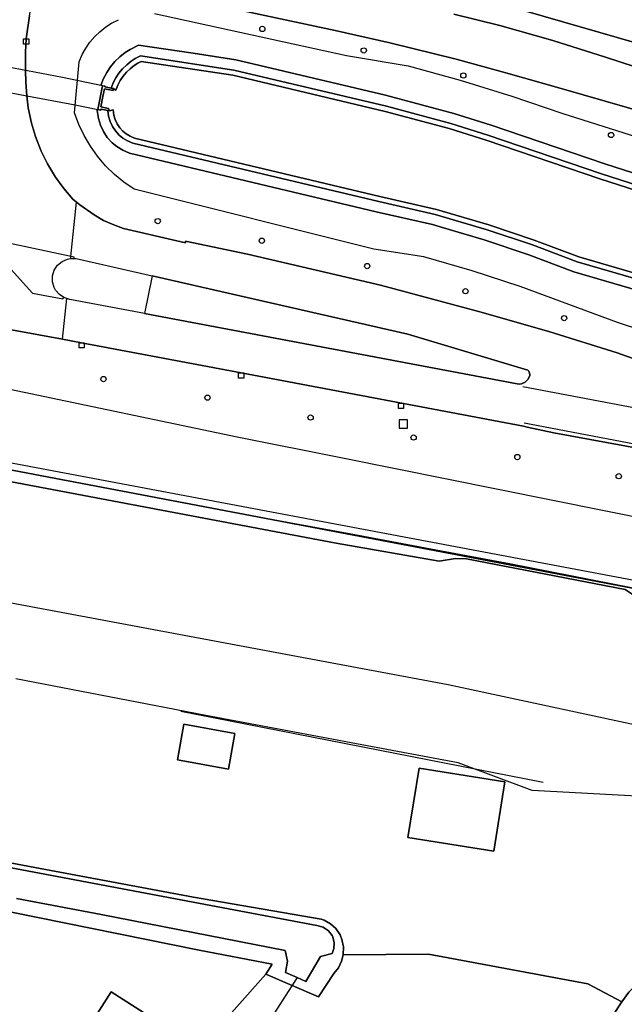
# Model space of a CAD drawing. Header units: metres. Extents: x 108000 to 109000, y 423600 to 424200.
# Tile 47 of 106: x 108384 to 108442, y 423937 to 424031. Entities that reach past the tile are written whole.
import ezdxf

# ---------------------------------------------------------------- set-up
doc = ezdxf.new("R2010")
doc.units = ezdxf.units.M
doc.header["$MEASUREMENT"] = 0
for name, color, linetype in [('Duiker', 10, 'Continuous'), ('Erf', 10, 'Continuous'), ('Fietspad', 10, 'Continuous'), ('grasland agrarisch', 10, 'Continuous'), ('grasland overig', 10, 'Continuous'), ('groenvoorziening', 10, 'Continuous'), ('Hek', 10, 'Continuous'), ('inspectie- _rioolput', 10, 'Continuous'), ('kolk', 10, 'Continuous'), ('Muur', 10, 'Continuous'), ('oever_ slootkant', 10, 'Continuous'), ('pand', 10, 'Continuous'), ('rietland', 10, 'Continuous'), ('rijbaan lokale weg', 10, 'Continuous'), ('spoorbaan', 10, 'Continuous'), ('vegetatieobject', 10, 'Continuous'), ('Voetpad', 10, 'Continuous'), ('waterloop_ sloot', 10, 'Continuous'), ('Wegmarkering', 10, 'Continuous')]:
    doc.layers.add(name, color=color, linetype=linetype)

# ---------------------------------------------------------------- blocks, each defined once
blk = doc.blocks.new('138_ACAD_1_FMEBLOCK84')
at = {"layer": 'grasland overig', "color": 3, "true_color": 0x00f000}
for points in [[(59.155, -11.86), (99.284, -19.453), (109.075, -21.178), (110.62, -20.904), (111.65, -20.942), (126.735, -23.85), (128.085, -24.756), (130.099, -25.375), (163.106, -31.638), (164.539, -31.103), (165.65, -31.176), (169.181, -32.749), (201.634, -39.066), (224.307, -43.353), (225.761, -42.954), (226.594, -43.113), (227.47, -43.412), (228.951, -44.052), (260.195, -50.082), (284.456, -54.498), (288.62, -54.501), (291.216, -55.326), (299.903, -57.572), (313.278, -60.218)], [(314.89, -59.398), (295.831, -55.687), (291.926, -52.454), (285.612, -51.239), (280.645, -52.884), (219.883, -41.33), (57.622, -10.446), (11.975, -1.734), (-10.919, 2.538), (-39.438, 8.051), (-64.058, 12.757), (-92.04, 18.042), (-110.15, 21.407), (-138.518, 26.79), (-138.551, 26.796), (-139.222, 26.952), (-150.074, 29.017)]]:
    blk.add_lwpolyline(points, dxfattribs=at)

msp = doc.modelspace()

# ---------------------------------------------------------------- linework, layer by layer
at = {"layer": 'Duiker', "color": 12, "true_color": 0xc30000}
msp.add_line((108410.446, 423939.499), (108387.069, 423903.02), dxfattribs=at)
msp.add_lwpolyline([(108365.561, 424029.352), (108365.154, 424027.067), (108370.939, 424026.001), (108384.747, 424023.388), (108389.357, 424022.503), (108391.525, 424022.07), (108391.954, 424024.328), (108388.151, 424025.124), (108373.482, 424027.896), (108368.546, 424028.82), (108365.561, 424029.352)], dxfattribs=at)
at = {"layer": 'Erf', "color": 52, "true_color": 0xd2d200}
for points in [[(108432.196, 424031.419), (108470.669, 424020.333), (108526.113, 424009.695), (108551.275, 424004.931)], [(108513.231, 423944.279), (108500, 423946.627), (108476.799, 423951.159), (108462.118, 423954.027), (108449.758, 423956.373), (108432.783, 423957.286), (108425.753, 423959.932), (108416.61, 423961.624), (108401.762, 423964.436), (108397.013, 423965.335), (108383.73, 423967.918)], [(108399.696, 423963.592), (108404.536, 423962.709), (108403.918, 423959.322), (108399.079, 423960.204), (108399.696, 423963.592)], [(108422.056, 423959.432), (108430.199, 423958.118), (108429.135, 423951.522), (108420.991, 423952.837), (108422.056, 423959.432)], [(108368.581, 423953.168), (108385.527, 423949.962), (108400.597, 423947.142), (108412.749, 423945.064), (108413.014, 423944.967), (108413.624, 423944.624), (108414.14, 423944.153), (108414.536, 423943.576), (108414.709, 423943.133), (108414.852, 423942.409), (108414.835, 423941.671), (108422.928, 423941.724), (108438.094, 423938.891), (108441.312, 423937.19), (108441.992, 423938.108), (108442.713, 423938.794), (108443.534, 423939.355), (108444.434, 423939.778), (108445.39, 423940.051), (108446.5, 423940.219), (108447.501, 423940.201), (108448.487, 423940.023), (108458.345, 423938.153), (108479.313, 423934.264)], [(108387.683, 423911.539), (108379.242, 423916.921), (108392.774, 423938.14), (108401.214, 423932.758), (108407.474, 423939.828), (108408.076, 423940.773), (108401.136, 423942.109), (108383.296, 423945.732)]]:
    msp.add_lwpolyline(points, dxfattribs=at)
at = {"layer": 'Fietspad', "color": 255}
for points in [[(108404.106, 424031.711), (108414.077, 424029.597), (108419.278, 424028.414), (108425.574, 424026.865), (108430.277, 424025.576), (108435.553, 424024.066), (108443.92, 424021.671), (108453.457, 424018.949), (108455.333, 424018.38), (108457.641, 424017.745), (108468.033, 424014.842), (108470.005, 424014.369), (108471.558, 424013.996), (108473.344, 424013.605), (108474.884, 424013.315), (108489.417, 424010.527), (108493.861, 424009.638), (108523.094, 424004.094), (108550.294, 423998.88)], [(108563.896, 424009.168), (108563.482, 424008.487), (108562.713, 424007.529), (108561.3, 424006.089), (108560.139, 424005.05), (108559.034, 424004.293), (108557.848, 424003.673), (108556.595, 424003.199), (108555.296, 424002.878), (108553.967, 424002.714), (108552.628, 424002.71), (108551.298, 424002.865), (108512.61, 424010.181), (108474.984, 424017.358), (108469.229, 424018.53), (108462.701, 424020.025), (108461.281, 424020.391), (108456.048, 424021.841), (108450.861, 424023.446), (108439.756, 424027.06), (108434.762, 424028.633), (108429.723, 424030.053), (108425.345, 424031.153)]]:
    msp.add_lwpolyline(points, dxfattribs=at)
at = {"layer": 'grasland agrarisch', "color": 3, "true_color": 0x00f000}
msp.add_lwpolyline([(108440.456, 423935.901), (108441.312, 423937.19), (108438.094, 423938.891), (108422.928, 423941.724), (108414.835, 423941.671), (108414.687, 423941.047), (108414.382, 423940.422), (108413.943, 423939.883), (108412.496, 423937.659), (108407.474, 423939.828), (108401.214, 423932.758)], dxfattribs=at)
at = {"layer": 'groenvoorziening', "color": 3}
for points in [[(108550.294, 423998.88), (108523.094, 424004.094), (108493.861, 424009.638), (108489.417, 424010.527), (108474.884, 424013.315), (108473.344, 424013.605), (108471.558, 424013.996), (108470.005, 424014.369), (108468.033, 424014.842), (108457.641, 424017.745), (108455.333, 424018.38), (108453.457, 424018.949), (108443.92, 424021.671), (108435.553, 424024.066), (108430.277, 424025.576), (108425.574, 424026.865), (108419.278, 424028.414), (108414.077, 424029.597), (108404.106, 424031.711)], [(108385.003, 424030.975), (108384.71, 424028.802), (108384.644, 424027.541), (108384.631, 424025.789), (108384.66, 424024.687), (108384.747, 424023.388), (108384.876, 424022.234), (108385.194, 424020.77), (108385.582, 424019.497), (108386.134, 424018.106), (108386.725, 424016.912), (108387.496, 424015.629), (108388.272, 424014.548), (108389.13, 424013.53), (108389.468, 424013.27), (108389.806, 424013.011), (108391.165, 424012.057), (108392.064, 424011.516), (108393.021, 424011.092), (108393.959, 424010.739), (108399.859, 424009.401), (108399.852, 424009.546), (108405.749, 424008.315), (108418.385, 424005.368), (108427.811, 424002.839), (108434.369, 424000.959), (108440.881, 423998.927), (108444.177, 423997.768)], [(108396.911, 424031.208), (108415.16, 424027.199), (108420.993, 424026.215), (108425.948, 424024.862), (108430.859, 424023.354), (108435.72, 424021.694), (108454.802, 424015.629), (108458.687, 424014.444), (108462.616, 424013.414), (108464.682, 424012.929), (108504.713, 424005.431), (108561.698, 423994.123), (108562.278, 423994.029), (108563.251, 423993.745), (108564.167, 423993.311), (108565.004, 423992.738), (108565.74, 423992.041), (108566.357, 423991.237), (108566.841, 423990.347), (108567.178, 423989.391), (108567.361, 423988.394), (108567.386, 423987.381)], [(108445.712, 424000.225), (108440.914, 424001.825), (108431.659, 424005.225), (108427.096, 424006.723), (108422.486, 424008.067), (108417.739, 424008.801), (108394.959, 424014.496), (108393.993, 424015.16), (108393.088, 424015.906), (108392.251, 424016.728), (108391.49, 424017.62), (108390.809, 424018.575), (108390.213, 424019.586), (108389.709, 424020.644), (108389.289, 424021.768), (108389.738, 424026.614), (108390.028, 424027.296), (108390.333, 424027.854), (108390.75, 424028.467), (108391.23, 424029.032), (108391.687, 424029.474), (108392.268, 424029.935), (108392.802, 424030.279), (108393.462, 424030.617)], [(108446.642, 424003.75), (108436.77, 424006.639), (108432.493, 424008.243), (108428.218, 424009.677), (108424.358, 424010.812), (108423.311, 424011.12), (108417.976, 424012.343), (108394.51, 424017.929), (108393.884, 424018.195), (108393.316, 424018.545), (108392.864, 424018.918), (108392.413, 424019.41), (108392.038, 424019.968), (108391.751, 424020.577), (108391.559, 424021.22), (108391.448, 424021.983), (108391.525, 424022.07), (108391.954, 424024.328), (108391.825, 424024.457), (108392.05, 424025.019), (108392.167, 424025.241), (108392.353, 424025.594), (108392.716, 424026.136), (108393.133, 424026.636), (108393.601, 424027.09), (108394.11, 424027.488), (108394.575, 424027.785), (108395.392, 424028.2), (108400.566, 424027.419), (108404.638, 424026.805)], [(108404.638, 424026.805), (108418.849, 424023.425), (108419.187, 424023.345), (108425.336, 424021.708), (108428.9, 424020.575), (108439.698, 424016.911), (108452.2, 424012.878), (108455.736, 424011.828), (108459.305, 424010.932), (108462.91, 424010.191), (108463.652, 424010.071), (108487.302, 424004.959), (108507.308, 424001.42), (108548.189, 423993.767)], [(108548.807, 423969.964), (108496.911, 423979.801), (108451.775, 423988.208), (108434.859, 423991.322), (108432.317, 423991.871), (108431.966, 423991.937), (108405.145, 423997.015), (108389.972, 423999.887), (108388.167, 424000.229), (108359.02, 424005.567)], [(108396.687, 424006.265), (108395.938, 424002.667), (108431.361, 423995.971), (108431.576, 423995.95), (108431.789, 423995.976), (108432.142, 423996.127), (108432.42, 423996.414), (108432.562, 423996.775), (108432.57, 423996.913), (108432.468, 423997.168), (108432.368, 423997.264), (108420.966, 424000.704), (108396.687, 424006.265)], [(108598.719, 423954.111), (108595.156, 423954.385), (108582.669, 423956.823), (108556.924, 423962.007), (108548.501, 423963.677), (108535.174, 423966.32), (108495.785, 423973.438), (108469.057, 423978.33), (108449.566, 423981.897), (108414.761, 423988.894), (108404.762, 423990.904), (108372.085, 423997.741), (108362.311, 423999.995), (108355.095, 424001.397)], [(108372.512, 423989.829), (108534.773, 423958.945), (108595.535, 423947.391), (108600.502, 423949.036), (108606.816, 423947.821), (108610.721, 423944.588), (108629.78, 423940.877)], [(108372.999, 423990.397), (108534.805, 423959.886), (108540.605, 423958.672), (108548.399, 423957.04), (108556.89, 423955.262), (108571.906, 423952.339), (108589.469, 423949.151), (108595.775, 423948.057), (108600.491, 423949.515), (108607.15, 423948.487), (108610.287, 423946.41), (108613.218, 423945.82), (108630.371, 423942.684)]]:
    msp.add_lwpolyline(points, dxfattribs=at)
at = {"layer": 'Hek', "color": 30}
msp.add_line((108399.404, 423964.844), (108433.83, 423958.083), dxfattribs=at)
msp.add_lwpolyline([(108336.438, 423996.708), (108407.991, 423983.114), (108415.591, 423981.713), (108423.176, 423980.282), (108430.799, 423978.86), (108438.386, 423977.368), (108448.518, 423975.377), (108466.295, 423972.031), (108473.929, 423970.679), (108494.198, 423966.786), (108504.29, 423964.776), (108521.277, 423961.496), (108537.269, 423958.499)], dxfattribs=at)
at = {"layer": 'inspectie- _rioolput', "color": 30}
for p, q in [((108420.943, 423992.564), (108420.143, 423992.564)), ((108420.143, 423992.564), (108420.143, 423991.764)), ((108420.943, 423991.764), (108420.943, 423992.564)), ((108420.143, 423991.764), (108420.943, 423991.764))]:
    msp.add_line(p, q, dxfattribs=at)
at = {"layer": 'kolk', "color": 30, "true_color": 0xf07a00}
for p, q in [((108384.46, 424028.302), (108384.46, 424028.802)), ((108384.46, 424028.802), (108384.96, 424028.802)), ((108384.96, 424028.802), (108384.96, 424028.302)), ((108384.96, 424028.302), (108384.46, 424028.302)), ((108389.722, 423999.387), (108389.722, 423999.887)), ((108389.722, 423999.887), (108390.222, 423999.887)), ((108390.222, 423999.887), (108390.222, 423999.387)), ((108390.222, 423999.387), (108389.722, 423999.387)), ((108404.895, 423996.515), (108404.895, 423997.015)), ((108404.895, 423997.015), (108405.395, 423997.015)), ((108405.395, 423997.015), (108405.395, 423996.515)), ((108405.395, 423996.515), (108404.895, 423996.515)), ((108420.079, 423993.64), (108420.079, 423994.14)), ((108420.079, 423994.14), (108420.579, 423994.14)), ((108420.579, 423993.64), (108420.079, 423993.64)), ((108420.579, 423994.14), (108420.579, 423993.64))]:
    msp.add_line(p, q, dxfattribs=at)
at = {"layer": 'Muur', "color": 12, "true_color": 0xd20000}
msp.add_lwpolyline([(108392.963, 424024.072), (108392.764, 424024.113), (108392.187, 424024.232), (108392.199, 424024.279), (108391.954, 424024.328), (108391.525, 424022.07), (108391.774, 424022.008), (108391.839, 424022.104), (108392.461, 424021.968), (108392.614, 424021.935), (108392.511, 424022.18), (108391.809, 424022.312), (108391.999, 424023.312), (108392.136, 424024.037), (108392.976, 424023.889), (108392.963, 424024.072)], dxfattribs=at)
at = {"layer": 'oever_ slootkant', "color": 92, "true_color": 0x00c300}
for points in [[(108452.2, 424012.878), (108439.698, 424016.911), (108428.9, 424020.575), (108425.336, 424021.708), (108419.187, 424023.345), (108418.849, 424023.425), (108404.638, 424026.805), (108400.566, 424027.419), (108395.392, 424028.2), (108394.575, 424027.785), (108394.11, 424027.488), (108393.601, 424027.09), (108393.133, 424026.636), (108392.716, 424026.136), (108392.353, 424025.594), (108392.167, 424025.241), (108392.05, 424025.019), (108391.825, 424024.457), (108391.954, 424024.328), (108392.199, 424024.279), (108392.187, 424024.232), (108392.764, 424024.113), (108392.959, 424024.599), (108393.213, 424025.082), (108393.517, 424025.536), (108393.867, 424025.955), (108394.259, 424026.335), (108394.689, 424026.671), (108395.072, 424026.916), (108395.559, 424027.163), (108404.447, 424025.822), (108418.943, 424022.375), (108425.056, 424020.748), (108428.588, 424019.625), (108439.384, 424015.962), (108451.904, 424011.923)], [(108447.013, 424004.683), (108437.086, 424007.588), (108432.828, 424009.185), (108428.518, 424010.631), (108423.564, 424012.088), (108418.204, 424013.317), (108394.824, 424018.882), (108394.344, 424019.086), (108393.899, 424019.36), (108393.554, 424019.645), (108393.201, 424020.03), (108392.91, 424020.463), (108392.688, 424020.935), (108392.538, 424021.436), (108392.461, 424021.968), (108391.839, 424022.104), (108391.774, 424022.008), (108391.525, 424022.07), (108391.448, 424021.983), (108391.559, 424021.22), (108391.751, 424020.577), (108392.038, 424019.968), (108392.413, 424019.41), (108392.864, 424018.918), (108393.316, 424018.545), (108393.884, 424018.195), (108394.51, 424017.929), (108417.976, 424012.343), (108423.311, 424011.12), (108424.358, 424010.812), (108428.218, 424009.677), (108432.493, 424008.243), (108436.77, 424006.639), (108446.642, 424003.75)], [(108383.296, 423945.732), (108401.136, 423942.109), (108408.076, 423940.773), (108407.474, 423939.828), (108412.496, 423937.659), (108413.943, 423939.883), (108414.382, 423940.422), (108414.687, 423941.047), (108414.835, 423941.671), (108414.852, 423942.409), (108414.709, 423943.133), (108414.536, 423943.576), (108414.14, 423944.153), (108413.624, 423944.624), (108413.014, 423944.967), (108412.749, 423945.064), (108400.597, 423947.142), (108385.527, 423949.962), (108368.581, 423953.168)], [(108380.911, 423950.376), (108412.332, 423944.468), (108412.942, 423944.279), (108413.42, 423943.957), (108413.792, 423943.516), (108413.851, 423943.373), (108413.972, 423942.817), (108413.934, 423942.249), (108413.769, 423941.793), (108412.669, 423941.518), (108411.28, 423939.117), (108410.446, 423939.499), (108409.358, 423939.996), (108409.543, 423941.074), (108409.318, 423942.063), (108391.813, 423945.498), (108383.784, 423947.014)], [(108479.313, 423934.264), (108458.345, 423938.153), (108448.487, 423940.023), (108447.501, 423940.201), (108446.5, 423940.219), (108445.39, 423940.051), (108444.434, 423939.778), (108443.534, 423939.355), (108442.713, 423938.794), (108441.992, 423938.108), (108441.312, 423937.19), (108440.456, 423935.901)]]:
    msp.add_lwpolyline(points, dxfattribs=at)
at = {"layer": 'pand', "color": 1}
for points in [[(108399.696, 423963.592), (108399.079, 423960.204), (108403.918, 423959.322), (108404.536, 423962.709), (108399.696, 423963.592)], [(108422.056, 423959.432), (108420.991, 423952.837), (108429.135, 423951.522), (108430.199, 423958.118), (108422.056, 423959.432)], [(108387.683, 423911.539), (108401.214, 423932.758), (108392.774, 423938.14), (108379.242, 423916.921), (108387.683, 423911.539)]]:
    msp.add_lwpolyline(points, dxfattribs=at)
at = {"layer": 'rietland', "color": 92, "true_color": 0x00d200}
for points in [[(108451.904, 424011.923), (108439.384, 424015.962), (108428.588, 424019.625), (108425.056, 424020.748), (108418.943, 424022.375), (108404.447, 424025.822), (108395.559, 424027.163), (108395.072, 424026.916), (108394.689, 424026.671), (108394.259, 424026.335), (108393.867, 424025.955), (108393.517, 424025.536), (108393.213, 424025.082), (108392.959, 424024.599), (108392.764, 424024.113), (108392.963, 424024.072), (108393.228, 424023.927), (108393.413, 424024.389), (108393.643, 424024.826)], [(108393.643, 424024.826), (108393.918, 424025.236), (108394.234, 424025.614), (108394.588, 424025.957), (108394.978, 424026.263), (108395.32, 424026.481), (108395.643, 424026.645), (108404.352, 424025.331), (108418.821, 424021.89), (108424.916, 424020.268), (108428.432, 424019.15), (108439.227, 424015.487), (108451.756, 424011.445), (108455.34, 424010.381), (108458.972, 424009.469), (108462.64, 424008.715), (108463.374, 424008.596), (108487.013, 424003.487), (108507.039, 423999.944), (108561.783, 423989.696)], [(108393.346, 424020.71), (108393.156, 424021.114), (108393.028, 424021.544), (108392.956, 424022.04), (108392.614, 424021.935), (108392.461, 424021.968), (108392.538, 424021.436), (108392.688, 424020.935), (108392.91, 424020.463), (108393.201, 424020.03), (108393.554, 424019.645), (108393.899, 424019.36), (108394.344, 424019.086), (108394.824, 424018.882), (108418.204, 424013.317), (108423.564, 424012.088), (108428.518, 424010.631), (108432.828, 424009.185), (108437.086, 424007.588), (108447.013, 424004.683)], [(108559.349, 423982.333), (108499.51, 423994.013), (108456.191, 424002.26), (108450.642, 424003.441), (108448.448, 424004.34), (108447.922, 424004.781), (108447.198, 424005.15), (108437.244, 424008.063), (108432.995, 424009.656), (108428.668, 424011.108), (108423.691, 424012.572), (108418.318, 424013.804), (108394.981, 424019.359), (108394.574, 424019.531), (108394.191, 424019.768), (108393.899, 424020.008), (108393.595, 424020.34), (108393.346, 424020.71)]]:
    msp.add_lwpolyline(points, dxfattribs=at)
at = {"layer": 'rijbaan lokale weg', "color": 255}
msp.add_line((108388.167, 424000.229), (108388.553, 424004.098), dxfattribs=at)
for points in [[(108176.851, 424043.655), (108183.236, 424041.555), (108186.624, 424040.509), (108193.217, 424038.608), (108198.982, 424037.112), (108204.785, 424035.771), (108210.622, 424034.587), (108215.047, 424033.797), (108227.189, 424031.309), (108231.619, 424030.404), (108270.916, 424022.724), (108308.197, 424015.594), (108346.334, 424008.341), (108351.738, 424007.265), (108351.669, 424006.887), (108356.984, 424005.921), (108358.197, 424005.707), (108359.02, 424005.567), (108388.167, 424000.229)], [(108389.468, 424013.27), (108389.13, 424013.53), (108388.272, 424014.548), (108387.496, 424015.629), (108386.725, 424016.912), (108386.134, 424018.106), (108385.582, 424019.497), (108385.194, 424020.77), (108384.876, 424022.234), (108384.747, 424023.388), (108384.66, 424024.687), (108384.631, 424025.789), (108384.644, 424027.541), (108384.71, 424028.802), (108385.003, 424030.975), (108385.812, 424035.418), (108386.563, 424039.347), (108386.565, 424039.357), (108386.962, 424041.439), (108387.239, 424042.89)], [(108388.933, 424007.909), (108388.952, 424008.093), (108389.468, 424013.27)], [(108540.436, 423978.969), (108498.238, 423986.762), (108453.416, 423995.262), (108452.756, 423995.43), (108447.524, 423996.761), (108444.177, 423997.768), (108440.881, 423998.927), (108434.369, 424000.959), (108427.811, 424002.839), (108418.385, 424005.368), (108405.749, 424008.315), (108399.852, 424009.546), (108399.859, 424009.401), (108393.959, 424010.739), (108393.021, 424011.092), (108392.064, 424011.516), (108391.165, 424012.057), (108389.806, 424013.011), (108389.468, 424013.27)], [(108388.553, 424004.098), (108388.279, 424004.191), (108387.853, 424004.472), (108387.491, 424004.9), (108387.359, 424005.148), (108387.207, 424005.688), (108387.189, 424005.969), (108387.212, 424006.249), (108387.374, 424006.785), (108387.681, 424007.255), (108388.107, 424007.62), (108388.618, 424007.85), (108388.893, 424007.909), (108388.933, 424007.909)], [(108388.933, 424007.909), (108389.274, 424007.908), (108389.445, 424007.908), (108396.687, 424006.265), (108420.966, 424000.704), (108432.368, 423997.264), (108432.468, 423997.168), (108432.57, 423996.913), (108432.562, 423996.775), (108432.42, 423996.414), (108432.142, 423996.127), (108431.789, 423995.976), (108431.576, 423995.95), (108431.361, 423995.971), (108395.938, 424002.667), (108388.845, 424003.998), (108388.553, 424004.098)], [(108388.167, 424000.229), (108389.972, 423999.887), (108405.145, 423997.015), (108431.966, 423991.937), (108432.317, 423991.871), (108434.859, 423991.322), (108451.775, 423988.208), (108496.911, 423979.801), (108548.807, 423969.964), (108550.103, 423969.442), (108551.658, 423969.154), (108563.019, 423966.572)]]:
    msp.add_lwpolyline(points, dxfattribs=at)
at = {"layer": 'spoorbaan', "color": 255}
for points in [[(108628.168, 423940.057), (108614.793, 423942.703), (108606.106, 423944.949), (108603.51, 423945.774), (108599.346, 423945.777), (108575.085, 423950.193), (108543.841, 423956.223), (108542.36, 423956.863), (108541.484, 423957.162), (108540.651, 423957.321), (108539.197, 423956.922), (108516.524, 423961.209), (108484.071, 423967.526), (108480.54, 423969.099), (108479.429, 423969.172), (108477.996, 423968.637), (108444.989, 423974.9), (108442.975, 423975.519), (108441.625, 423976.425), (108426.54, 423979.333), (108425.51, 423979.371), (108423.965, 423979.097), (108414.174, 423980.822), (108374.045, 423988.415)], [(108380.717, 423975.629), (108406.997, 423970.709), (108424.796, 423967.376), (108442.976, 423963.467), (108444.199, 423963.285), (108446.61, 423962.927), (108447.437, 423962.804), (108447.64, 423962.774), (108452.494, 423962.092), (108462.233, 423960.103), (108473.968, 423957.846), (108481.829, 423956.374), (108490.289, 423954.789), (108500, 423952.937), (108513.403, 423950.527), (108536.794, 423945.97), (108557.327, 423942.183), (108583.954, 423937.183), (108599.555, 423934.253), (108623.511, 423929.815), (108623.405, 423929.229), (108626.163, 423929.084), (108627.584, 423928.795)]]:
    msp.add_lwpolyline(points, dxfattribs=at)
at = {"layer": 'vegetatieobject', "color": 3}
for centre in [(108407.146, 424029.737), (108416.785, 424027.689), (108426.254, 424025.306), (108440.292, 424019.645), (108397.206, 424011.458), (108407.1, 424009.591), (108417.117, 424007.181), (108426.451, 424004.788), (108435.831, 424002.23), (108392.043, 423996.431), (108401.931, 423994.659), (108411.732, 423992.769), (108421.523, 423990.867), (108431.386, 423989.012), (108441.024, 423987.191)]:
    msp.add_circle(centre, 0.25, dxfattribs=at)
at = {"layer": 'Voetpad', "color": 255}
for points in [[(108425.345, 424031.153), (108429.723, 424030.053), (108434.762, 424028.633), (108439.756, 424027.06), (108450.861, 424023.446), (108456.048, 424021.841), (108461.281, 424020.391), (108462.701, 424020.025), (108469.229, 424018.53), (108474.984, 424017.358), (108512.61, 424010.181), (108551.298, 424002.865), (108552.628, 424002.71), (108553.967, 424002.714), (108555.296, 424002.878), (108556.595, 424003.199), (108557.848, 424003.673), (108559.034, 424004.293), (108560.139, 424005.05), (108561.3, 424006.089), (108562.713, 424007.529), (108563.482, 424008.487), (108563.896, 424009.168)], [(108563.246, 424013.15), (108563.133, 424012.665), (108562.745, 424011.46), (108562.251, 424010.394), (108561.593, 424009.296), (108560.795, 424008.313), (108559.974, 424007.489), (108558.977, 424006.722), (108557.994, 424006.098), (108556.949, 424005.609), (108555.845, 424005.235), (108554.725, 424004.972), (108553.559, 424004.837), (108552.408, 424004.827), (108551.275, 424004.931), (108526.113, 424009.695), (108470.669, 424020.333), (108432.196, 424031.419)]]:
    msp.add_lwpolyline(points, dxfattribs=at)
at = {"layer": 'waterloop_ sloot', "color": 5}
for points in [[(108418.821, 424021.89), (108404.352, 424025.331), (108395.643, 424026.645), (108395.32, 424026.481), (108394.978, 424026.263), (108394.588, 424025.957), (108394.234, 424025.614), (108393.918, 424025.236), (108393.643, 424024.826), (108393.413, 424024.389), (108393.228, 424023.927), (108392.963, 424024.072), (108392.976, 424023.889), (108392.136, 424024.037), (108391.999, 424023.312), (108391.809, 424022.312), (108392.511, 424022.18), (108392.614, 424021.935), (108392.956, 424022.04), (108393.028, 424021.544), (108393.156, 424021.114), (108393.346, 424020.71), (108393.595, 424020.34), (108393.899, 424020.008), (108394.191, 424019.768), (108394.574, 424019.531), (108394.981, 424019.359), (108418.318, 424013.804), (108423.691, 424012.572), (108428.668, 424011.108), (108432.995, 424009.656), (108437.244, 424008.063), (108447.198, 424005.15)], [(108561.783, 423989.696), (108507.039, 423999.944), (108487.013, 424003.487), (108463.374, 424008.596), (108462.64, 424008.715), (108458.972, 424009.469), (108455.34, 424010.381), (108451.756, 424011.445), (108439.227, 424015.487), (108428.432, 424019.15), (108424.916, 424020.268), (108418.821, 424021.89)], [(108383.784, 423947.014), (108391.813, 423945.498), (108409.318, 423942.063), (108409.543, 423941.074), (108409.358, 423939.996), (108410.446, 423939.499), (108411.28, 423939.117), (108412.669, 423941.518), (108413.769, 423941.793), (108413.934, 423942.249), (108413.972, 423942.817), (108413.851, 423943.373), (108413.792, 423943.516), (108413.42, 423943.957), (108412.942, 423944.279), (108412.332, 423944.468), (108380.911, 423950.376)]]:
    msp.add_lwpolyline(points, dxfattribs=at)
at = {"layer": 'Wegmarkering', "color": 255}
for points in [[(108389.274, 424007.908), (108389.274, 424008.025), (108380.613, 424009.854), (108381.485, 424008.772), (108385.312, 424004.604), (108388.197, 424004.067), (108388.279, 424004.191)], [(108529.955, 423977.223), (108529.91, 423976.99), (108497.647, 423983.227), (108431.909, 423995.695)], [(108432.029, 423992.271), (108451.846, 423988.493), (108496.905, 423980.018), (108548.838, 423970.09), (108549.963, 423969.865), (108550.12, 423969.671), (108568.634, 423965.655), (108583.605, 423962.358), (108586.501, 423961.76)]]:
    msp.add_lwpolyline(points, dxfattribs=at)

# ---------------------------------------------------------------- block references
at = {"layer": 'grasland overig', "color": 3, "true_color": 0x00f000}
msp.add_blockref('138_ACAD_1_FMEBLOCK84', (108314.89, 424000.275), dxfattribs=at)

doc.saveas('drawing.dxf')
